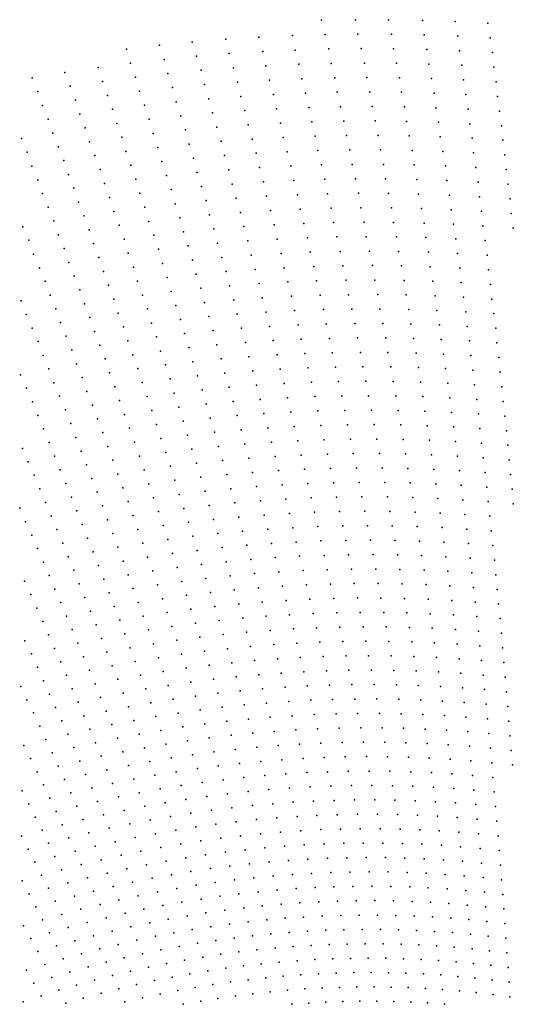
# Model space of a CAD drawing. Header units: metres. Extents: x -51 to 51, y -51 to 51.
# Tile 35 of 46: x -13 to 0, y 25 to 51. Entities that reach past the tile are written whole.
import ezdxf

# ---------------------------------------------------------------- set-up
doc = ezdxf.new("R2010")
doc.units = ezdxf.units.M
for name, color, linetype in [('CLASS_11_ROAD_SURFACE', 7, 'CONTINUOUS'), ('CLASS_17', 7, 'CONTINUOUS'), ('CLASS_5_HIGH_VEGETATION', 7, 'CONTINUOUS'), ('CLASS_6_BUILDING', 7, 'CONTINUOUS'), ('CLASS_9_WATER', 7, 'CONTINUOUS')]:
    doc.layers.add(name, color=color, linetype=linetype)

msp = doc.modelspace()

# ---------------------------------------------------------------- linework, layer by layer
at = {"layer": 'CLASS_11_ROAD_SURFACE'}
for p in [(-1.450676, 44.72348, 437.470001), (-0.684422, 44.678761, 436.839996), (-5.145885, 44.387714, 436.849976), (-4.401299, 44.404411, 436.220001), (-3.635895, 44.410412, 435.589996), (-2.893257, 44.40184, 434.959991), (-2.151909, 44.380863, 434.329987), (-5.91279, 44.355637, 437.47998), (-1.390404, 44.348213, 433.699982), (-0.652279, 44.3022, 433.069977), (-7.316041, 43.891441, 434.970001), (-6.554833, 43.947865, 434.339996), (-5.815319, 43.98827, 433.709991), (-5.076273, 44.016254, 433.079987), (-4.316406, 44.033951, 432.449982), (-3.578924, 44.036812, 431.819977), (-2.821042, 44.028721, 431.190002), (-2.085973, 44.006592, 430.559998), (-1.352419, 43.97221, 429.929993), (-0.599137, 43.925915, 429.299988), (-9.556031, 43.652271, 436.859985), (-8.816823, 43.743294, 436.22998), (-8.055835, 43.82576, 435.599976), (-5.71865, 43.620747, 429.940002), (-4.985794, 43.647163, 429.309998), (-4.253642, 43.661289, 428.679993), (-3.501077, 43.664867, 428.049988), (-2.770953, 43.654144, 427.419983), (-2.020849, 43.632225, 426.789978), (-10.294644, 43.548748, 437.48999), (-8.695335, 43.383175, 432.459991), (-7.961813, 43.459721, 431.829987), (-7.206899, 43.527409, 431.199982), (-6.473282, 43.57885, 430.569977), (-1.293594, 43.596813, 426.160004), (-0.568075, 43.549297, 425.529999), (-10.182213, 43.187927, 433.720001), (-9.428509, 43.294235, 433.089996), (-7.11963, 43.159718, 427.429993), (-6.371073, 43.212868, 426.799988), (-5.643903, 43.250309, 426.169983), (-4.89612, 43.277927, 425.539978), (-4.170184, 43.290607, 424.910004), (-3.44518, 43.29113, 424.279999), (-2.700179, 43.280853, 423.649994), (-1.977661, 43.256817, 423.019989), (-1.235585, 43.221344, 422.389984), (-0.516382, 43.172913, 421.759979), (-11.665779, 42.941608, 434.97998), (-10.914003, 43.073818, 434.349976), (-9.322736, 42.931427, 429.319977), (-8.574637, 43.022842, 428.690002), (-7.847188, 43.09742, 428.059998), (-5.548662, 42.882515, 422.399994), (-4.828204, 42.9062, 421.769989), (-4.087535, 42.9198, 421.139984), (-3.368773, 42.918995, 420.509979), (-2.651168, 42.906174, 419.880005), (-1.913983, 42.882313, 419.25), (-12.395322, 42.802322, 435.609985), (-10.795984, 42.714802, 430.579987), (-10.0493, 42.831902, 429.949982), (-8.47556, 42.658165, 424.919983), (-7.733356, 42.734921, 424.289978), (-7.011906, 42.795364, 423.660004), (-6.290586, 42.843651, 423.029999), (-1.199311, 42.845222, 418.619995), (-0.465505, 42.796474, 417.98999), (-12.244464, 42.453491, 431.839996), (-11.520804, 42.590302, 431.209991), (-10.657715, 42.36087, 426.809998), (-9.937909, 42.470791, 426.179993), (-9.196612, 42.573002, 425.549988), (-7.641008, 42.3685, 420.519989), (-6.90498, 42.430832, 419.889984), (-6.189801, 42.477383, 419.259979), (-5.474983, 42.511898, 418.630005), (-4.739962, 42.536728, 418), (-4.02647, 42.546906, 417.369995), (-3.293177, 42.546745, 416.73999), (-2.581836, 42.532715, 416.109985), (-1.871873, 42.506805, 415.47998), (-1.142748, 42.469631, 414.849976), (-0.436156, 42.419758, 414.220001), (-12.114935, 42.09848, 428.069977), (-11.376606, 42.238731, 427.440002), (-9.80639, 42.114357, 422.410004), (-9.091887, 42.209919, 421.779999), (-8.356269, 42.29747, 421.149994), (-6.089816, 42.110947, 415.48999), (-5.38117, 42.143845, 414.859985), (-4.673114, 42.164833, 414.22998), (-3.945257, 42.175877, 413.599976), (-3.238983, 42.172802, 412.970001), (-2.513317, 42.159153, 412.339996), (-1.80964, 42.132156, 411.709991), (-1.107555, 42.093433, 411.079987), (-11.253633, 41.881413, 423.669983), (-10.520223, 42.006683, 423.039978), (-8.967165, 41.851112, 418.009979), (-8.258245, 41.932545, 417.380005), (-7.52859, 42.005669, 416.75), (-6.819392, 42.062794, 416.119995), (-0.386728, 42.043224, 410.449982), (-12.696283, 41.598625, 424.929993), (-11.965446, 41.749168, 424.299988), (-10.403849, 41.647179, 419.269989), (-9.675655, 41.757687, 418.639984), (-7.437299, 41.639011, 412.97998), (-6.713884, 41.697952, 412.349976), (-6.011015, 41.741409, 411.720001), (-5.288161, 41.775631, 411.089996), (-4.586305, 41.79512, 410.459991), (-3.885264, 41.802837, 409.829987), (-3.164826, 41.800365, 409.199982), (-2.455812, 41.784897, 408.569977), (-1.758415, 41.756996, 407.940002), (-1.052439, 41.717731, 407.309998), (-0.348289, 41.666546, 406.679993), (-11.836944, 41.393814, 420.529999), (-11.110813, 41.529388, 419.899994), (-9.565918, 41.396118, 414.869995), (-8.84323, 41.492088, 414.23999), (-8.140361, 41.571491, 413.609985), (-6.619266, 41.331314, 408.579987), (-5.912454, 41.374691, 407.949982), (-5.206065, 41.406002, 407.319977), (-4.510416, 41.424171, 406.690002), (-3.805488, 41.431602, 406.059998), (-3.101594, 41.427059, 405.429993), (-2.398936, 41.410576, 404.799988), (-1.697718, 41.382195, 404.169983), (-1.008233, 41.341709, 403.539978), (-12.541542, 41.251656, 421.160004), (-10.988873, 41.171745, 416.130005), (-10.267746, 41.292568, 415.5), (-8.740167, 41.128574, 410.470001), (-8.023269, 41.210236, 409.839996), (-7.326293, 41.275852, 409.209991), (-0.310482, 41.289833, 402.910004), (-12.387569, 40.904404, 417.389984), (-11.68883, 41.044029, 416.759979), (-10.847434, 40.819271, 412.359985), (-10.152411, 40.932755, 411.72998), (-9.436577, 41.039043, 411.099976), (-7.916942, 40.846844, 406.069977), (-7.226072, 40.910732, 405.440002), (-6.525269, 40.96455, 404.809998), (-5.824707, 41.006386, 404.179993), (-5.124593, 41.036263, 403.549988), (-4.425129, 41.054207, 402.919983), (-3.736544, 41.05933, 402.289978), (-3.03899, 41.053673, 401.660004), (-2.342691, 41.036182, 401.029999), (-1.647846, 41.006905, 400.399994), (-0.954656, 40.965878, 399.769989), (-0.273308, 40.91309, 399.139984), (-11.541487, 40.693977, 412.98999), (-10.017695, 40.577721, 407.959991), (-9.317954, 40.67947, 407.329987), (-8.617634, 40.769173, 406.699982), (-6.431891, 40.597656, 401.039978), (-5.737582, 40.637962, 400.410004), (-5.043745, 40.666412, 399.779999), (-4.350583, 40.683041, 399.149994), (-3.658296, 40.687874, 398.519989), (-2.977016, 40.680218, 397.889984), (-2.287076, 40.661732, 397.259979), (-1.598606, 40.631565, 396.630005), (-0.911805, 40.58976, 396), (-12.254168, 40.550892, 413.619995), (-11.404765, 40.340866, 409.220001), (-10.716651, 40.463928, 408.589996), (-9.199942, 40.319721, 403.559998), (-8.505755, 40.407478, 402.929993), (-7.811231, 40.483303, 402.299988), (-7.116571, 40.547215, 401.669983), (-4.276662, 40.311783, 395.380005), (-3.590698, 40.315414, 394.75), (-0.226869, 40.536366, 395.369995), (-12.101559, 40.203144, 409.849976), (-10.57668, 40.110973, 404.819977), (-9.893581, 40.220028, 404.190002), (-7.706135, 40.11961, 398.529999), (-7.017674, 40.181789, 397.899994), (-6.329312, 40.232182, 397.269989), (-5.651079, 40.269421, 396.639984), (-4.963522, 40.296459, 396.009979), (-2.905831, 40.307396, 394.119995), (-2.232091, 40.287216, 393.48999), (-1.549998, 40.256176, 392.859985), (-0.869587, 40.213604, 392.22998), (-0.191052, 40.15955, 391.600006), (-11.95945, 39.852196, 406.079987), (-11.268644, 39.98756, 405.449982), (-9.760344, 39.864544, 400.419983), (-9.082539, 39.959805, 399.789978), (-8.39449, 40.04562, 399.160004), (-6.919397, 39.816235, 394.130005), (-6.237266, 39.865013, 393.5), (-5.555459, 39.902122, 392.869995), (-4.883924, 39.926403, 392.23999), (-4.203368, 39.94043, 391.609985), (-3.52373, 39.942875, 390.97998), (-2.845206, 39.933773, 390.350006), (-2.167992, 39.913162, 389.720001), (-1.50202, 39.880726, 389.089996), (-0.828, 39.837395, 388.459991), (-12.648889, 39.704887, 406.709991), (-11.133125, 39.634052, 401.679993), (-10.447192, 39.755219, 401.049988), (-8.956079, 39.60191, 396.019989), (-8.283839, 39.683609, 395.389984), (-7.601655, 39.755775, 394.759979), (-4.795293, 39.557407, 388.470001), (-4.1307, 39.568977, 387.839996), (-3.457388, 39.570248, 387.209991), (-2.78521, 39.560074, 386.579987), (-0.155868, 39.782696, 387.829987), (-12.501426, 39.356182, 402.940002), (-11.817938, 39.501038, 402.309998), (-10.318309, 39.399269, 397.279999), (-9.637531, 39.506458, 396.649994), (-8.164202, 39.323433, 391.619995), (-7.497793, 39.391792, 390.98999), (-6.82174, 39.450542, 390.359985), (-6.14584, 39.497719, 389.72998), (-5.470292, 39.533333, 389.100006), (-2.114359, 39.538509, 385.949982), (-1.445029, 39.505581, 385.319977), (-0.787045, 39.461155, 384.690002), (-0.121317, 39.405815, 384.059998), (-11.677023, 39.149666, 398.539978), (-10.998207, 39.280338, 397.910004), (-10.190031, 39.043137, 393.509979), (-9.515328, 39.148201, 392.880005), (-8.839986, 39.241631, 392.25), (-6.724699, 39.084713, 386.589996), (-6.055035, 39.130291, 385.959991), (-5.385748, 39.164421, 385.329987), (-4.717034, 39.187122, 384.699982), (-4.049089, 39.198425, 384.069977), (-3.391675, 39.19754, 383.440002), (-2.725844, 39.18631, 382.809998), (-2.061357, 39.163792, 382.179993), (-1.398406, 39.130024, 381.549988), (-0.73718, 39.085052, 380.919983), (-12.345033, 39.010273, 399.169983), (-11.527236, 38.800907, 394.769989), (-10.863891, 38.926434, 394.139984), (-9.393734, 38.789764, 389.109985), (-8.724504, 38.881184, 388.47998), (-8.054866, 38.961079, 387.850006), (-7.385017, 39.029461, 387.220001), (-5.301827, 38.795403, 381.559998), (-4.639401, 38.816734, 380.929993), (-3.977765, 38.826775, 380.299988), (-3.317111, 38.825562, 379.669983), (-2.667107, 38.812473, 379.039978), (-0.087398, 39.028904, 380.289978), (-12.198842, 38.661091, 395.399994), (-10.720759, 38.574951, 390.369995), (-10.062358, 38.686817, 389.73999), (-7.946144, 38.598564, 384.079987), (-7.282477, 38.665161, 383.449982), (-6.618826, 38.720367, 382.819977), (-5.964851, 38.762749, 382.190002), (-2.008986, 38.789013, 378.410004), (-1.352414, 38.754414, 377.779999), (-0.697582, 38.708714, 377.149994), (-0.044676, 38.651974, 376.519989), (-12.053248, 38.311695, 391.630005), (-11.387604, 38.449093, 391), (-9.925932, 38.332729, 385.970001), (-9.272747, 38.431152, 385.339996), (-8.609632, 38.520569, 384.709991), (-7.180552, 38.300716, 379.679993), (-6.523114, 38.354244, 379.049988), (-5.865915, 38.396511, 378.419983), (-5.218531, 38.42627, 377.789978), (-4.562393, 38.446239, 377.160004), (-3.907068, 38.455032, 376.529999), (-3.252745, 38.452671, 375.899994), (-2.599615, 38.439198, 375.269989), (-12.717491, 38.162766, 392.259979), (-11.248571, 38.097069, 387.22998), (-10.587733, 38.220619, 386.600006), (-9.143074, 38.074596, 381.569977), (-8.495374, 38.15979, 380.940002), (-7.838037, 38.235905, 380.309998), (-12.566567, 37.815662, 388.48999), (-11.908249, 37.962082, 387.859985), (-10.45531, 37.866089, 382.829987), (-9.799557, 37.976009, 382.199982), (-8.372499, 37.800896, 377.169983), (-7.730545, 37.873085, 376.539978), (-7.079245, 37.936131, 375.910004), (-6.428021, 37.987991, 375.279999), (-11.763845, 37.612247, 384.089996), (-11.110137, 37.744835, 383.459991), (-9.673788, 37.619099, 378.429993), (-9.023393, 37.715607, 377.799988), (-12.407086, 37.471363, 384.720001), (-10.972304, 37.392399, 379.690002), (-10.323489, 37.511368, 379.059998), (-12.25743, 37.123772, 380.949982), (-11.610939, 37.265041, 380.319977), (-10.826026, 37.042404, 375.919983), (-10.192272, 37.156448, 375.289978), (-12.108368, 36.775959, 377.179993), (-11.467813, 36.914745, 376.549988)]:
    msp.add_point(p, dxfattribs=at)
at = {"layer": 'CLASS_17'}
for p in [(-4.945148, 50.727535, 499.679993), (-4.071598, 50.741909, 499.049988), (-3.223781, 50.739693, 498.419983), (-2.352396, 50.724483, 497.789978), (-1.507228, 50.6936, 497.160004), (-0.663736, 50.648655, 496.529999), (-7.409694, 50.236492, 497.799988), (-6.565653, 50.290222, 497.169983), (-5.697301, 50.332581, 496.539978), (-4.854012, 50.357605, 495.910004), (-4.011466, 50.368515, 495.279999), (-3.145307, 50.36689, 494.649994), (-2.304964, 50.34927, 494.019989), (-1.441506, 50.318359, 493.389984), (-0.604328, 50.272369, 492.759979), (-9.965417, 49.985294, 499.690002), (-9.122066, 50.082024, 499.059998), (-8.278254, 50.164543, 498.429993), (-5.625163, 49.961334, 492.769989), (-4.763682, 49.98753, 492.139984), (-3.927368, 49.996986, 491.509979), (-3.092056, 49.99247, 490.879974), (-2.233577, 49.975113, 490.25), (-9.000644, 49.720909, 495.289978), (-8.162917, 49.801449, 494.660004), (-7.325003, 49.867897, 494.029999), (-6.462762, 49.923431, 493.399994), (-1.400985, 49.942356, 489.619995), (-0.545736, 49.896019, 488.98999), (-10.698758, 49.51228, 496.549988), (-9.862174, 49.621449, 495.919983), (-8.048377, 49.43816, 490.889984), (-7.216583, 49.502743, 490.259979), (-6.384869, 49.553356, 489.629974), (-5.529253, 49.592716, 489), (-4.698388, 49.615036, 488.369995), (-3.844079, 49.62534, 487.73999), (-3.015023, 49.619488, 487.109985), (-2.187224, 49.5998, 486.47998), (-1.33671, 49.566982, 485.849976), (-0.51214, 49.519356, 485.220001), (-12.393009, 49.245541, 497.809998), (-11.558548, 49.383354, 497.179993), (-9.735315, 49.26226, 492.149994), (-8.904114, 49.35524, 491.519989), (-6.283403, 49.186283, 485.859985), (-5.458184, 49.221294, 485.22998), (-4.609494, 49.24474, 484.599976), (-3.78565, 49.251728, 483.970001), (-2.938802, 49.246391, 483.339996), (-2.117282, 49.225491, 482.709991), (-1.29727, 49.190903, 482.079987), (-11.419517, 49.028679, 493.410004), (-10.589881, 49.150097, 492.779999), (-8.784102, 48.993778, 487.75), (-7.958595, 49.070805, 487.119995), (-7.108964, 49.137421, 486.48999), (-0.454996, 49.142895, 481.449982), (-12.248036, 48.893242, 494.039978), (-10.457615, 48.792912, 489.009979), (-9.633122, 48.898151, 488.379974), (-7.845471, 48.707199, 483.349976), (-7.025959, 48.768497, 482.720001), (-6.182741, 48.81905, 482.089996), (-5.363706, 48.852436, 481.459991), (-4.545272, 48.872097, 480.829987), (-3.7038, 48.879875, 480.199982), (-2.887257, 48.871788, 479.569977), (-2.048154, 48.851086, 478.940002), (-1.234442, 48.815395, 478.309998), (-0.422481, 48.766171, 477.679993), (-12.127542, 48.534767, 490.269989), (-11.281265, 48.673752, 489.639984), (-10.326136, 48.435501, 485.23999), (-9.507668, 48.538593, 484.609985), (-8.68863, 48.627876, 483.97998), (-6.106538, 48.448677, 478.319977), (-5.270034, 48.483421, 477.690002), (-4.457813, 48.501572, 477.059998), (-3.646446, 48.506134, 476.429993), (-2.812479, 48.49852, 475.799988), (-2.00351, 48.475616, 475.169983), (-1.172429, 48.439816, 474.539978), (-11.983952, 48.182026, 486.5), (-11.16739, 48.313145, 485.869995), (-9.383005, 48.178818, 480.839996), (-8.57003, 48.266068, 480.209991), (-7.75675, 48.339622, 479.579987), (-6.919761, 48.40287, 478.949982), (-0.366787, 48.389614, 473.910004), (-11.030533, 47.957809, 482.099976), (-10.218918, 48.07288, 481.470001), (-7.645043, 47.975693, 475.809998), (-6.837819, 48.033745, 475.179993), (-6.007303, 48.081177, 474.549988), (-5.20066, 48.111736, 473.919983), (-4.371162, 48.13092, 473.289978), (-3.566034, 48.13409, 472.660004), (-2.76201, 48.12381, 472.029999), (-1.935827, 48.101067, 471.399994), (-1.1347, 48.063614, 470.769989), (-0.311909, 48.012989, 470.139984), (-12.673797, 47.680351, 483.359985), (-11.864494, 47.823242, 482.72998), (-10.088838, 47.715073, 477.699982), (-9.28248, 47.814301, 477.069977), (-8.452224, 47.904057, 476.440002), (-6.733045, 47.667831, 471.410004), (-5.932168, 47.710625, 470.779999), (-5.10842, 47.742481, 470.149994), (-4.30864, 47.758041, 469.519989), (-3.486434, 47.761925, 468.889984), (-2.688674, 47.750366, 468.259979), (-1.892262, 47.725502, 467.629974), (-1.074134, 47.687904, 467), (-11.722291, 47.470062, 478.959991), (-10.917701, 47.596912, 478.329987), (-9.159222, 47.454166, 473.299988), (-8.358425, 47.537777, 472.669983), (-7.534134, 47.61158, 472.039978), (-0.281107, 47.636173, 466.369995), (-12.525678, 47.329605, 479.589996), (-10.782235, 47.241161, 474.559998), (-9.982668, 47.35218, 473.929993), (-8.242032, 47.17543, 468.899994), (-7.447093, 47.243656, 468.269989), (-6.629071, 47.30175, 467.639984), (-5.834361, 47.342857, 467.009979), (-5.040116, 47.370628, 466.379974), (-4.223425, 47.387165, 465.75), (-3.430784, 47.387974, 465.119995), (-2.61615, 47.376823, 464.48999), (-1.826024, 47.350807, 463.859985), (-1.037485, 47.31163, 463.22998), (-0.227678, 47.259453, 462.599976), (-12.40127, 46.972538, 475.819977), (-11.580866, 47.116634, 475.190002), (-9.853989, 46.993992, 470.160004), (-9.059751, 47.089397, 469.529999), (-6.548815, 46.932301, 463.869995), (-5.737356, 46.974926, 463.23999), (-4.949308, 47.001137, 462.609985), (-4.161976, 47.014141, 461.97998), (-3.352623, 47.015617, 461.349976), (-2.567389, 47.001934, 460.720001), (-1.7606, 46.976021, 460.089996), (-0.978368, 46.935806, 459.459991), (-11.463055, 46.757359, 471.419983), (-10.647554, 46.885178, 470.789978), (-8.9379, 46.728901, 465.759979), (-8.149289, 46.808914, 465.129974), (-7.337603, 46.87923, 464.5), (-0.197958, 46.882584, 458.829987), (-12.254529, 46.621334, 472.049988), (-11.323017, 46.4035, 467.649994), (-10.536376, 46.523823, 467.019989), (-9.726097, 46.635586, 466.389984), (-8.034309, 46.446232, 461.359985), (-7.251623, 46.511089, 460.72998), (-6.446266, 46.565929, 460.099976), (-5.663913, 46.604088, 459.470001), (-4.859307, 46.6315, 458.839996), (-4.078197, 46.643055, 458.209991), (-3.298048, 46.641544, 457.579987), (-2.496308, 46.628231, 456.949982), (-1.718745, 46.600319, 456.319977), (-0.920065, 46.559914, 455.690002), (-0.145979, 46.505772, 455.059998), (-12.131156, 46.263947, 468.279999), (-10.40309, 46.167427, 463.25), (-9.621589, 46.272259, 462.619995), (-8.81684, 46.368191, 461.98999), (-7.143552, 46.146358, 456.959991), (-6.367075, 46.196293, 456.329987), (-5.568338, 46.235905, 455.699982), (-4.792701, 46.259392, 455.069977), (-3.995229, 46.271843, 454.440002), (-3.221327, 46.268997, 453.809998), (-2.448625, 46.253231, 453.179993), (-1.654767, 46.225391, 452.549988), (-0.885129, 46.183521, 451.919983), (-11.985796, 45.912289, 464.509979), (-11.206243, 46.043922, 463.880005), (-9.495099, 45.913467, 458.849976), (-8.719037, 46.003025, 458.220001), (-7.920125, 46.083359, 457.589996), (-4.704132, 45.889523, 451.299988), (-3.93548, 45.89859, 450.669983), (-3.145417, 45.896347, 450.039978), (-0.094816, 46.128906, 451.289978), (-11.067595, 45.689632, 460.109985), (-10.292955, 45.805782, 459.47998), (-8.599388, 45.641964, 454.449982), (-7.82906, 45.716476, 453.819977), (-7.03628, 45.781445, 453.190002), (-6.265949, 45.829636, 452.559998), (-5.495963, 45.864883, 451.929993), (-2.378987, 45.879364, 449.410004), (-1.613991, 45.849606, 448.779999), (-0.828274, 45.807514, 448.149994), (-0.06681, 45.751953, 447.519989), (-12.635759, 45.411831, 461.369995), (-11.841212, 45.560368, 460.73999), (-10.161065, 45.448994, 455.709991), (-9.391641, 45.549881, 455.079987), (-6.951982, 45.412964, 449.419983), (-6.165626, 45.462818, 448.789978), (-5.401818, 45.496445, 448.160004), (-4.638597, 45.517258, 447.529999), (-3.853948, 45.527172, 446.899994), (-3.092547, 45.522079, 446.269989), (-2.310162, 45.505402, 445.639984), (-1.551458, 45.474545, 445.009979), (-0.794419, 45.431061, 444.380005), (-11.719478, 45.202477, 456.970001), (-10.929727, 45.335098, 456.339996), (-9.266552, 45.190708, 451.309998), (-8.502639, 45.27655, 450.679993), (-7.716289, 45.353271, 450.049988), (-5.308477, 45.12785, 444.389984), (-4.551463, 45.147156, 443.759979), (-3.795274, 45.153786, 443.130005), (-3.018079, 45.149242, 442.5), (-2.264187, 45.130238, 441.869995), (-0.017098, 45.375, 443.75), (-12.485885, 45.062183, 457.599976), (-10.814601, 44.975048, 452.569977), (-10.029959, 45.091969, 451.940002), (-8.384398, 44.915138, 446.910004), (-7.626282, 44.98616, 446.279999), (-6.84613, 45.047752, 445.649994), (-6.088124, 45.092869, 445.019989), (-1.489741, 45.0994, 441.23999), (-0.739012, 45.054943, 440.609985), (-12.358611, 44.706238, 453.829987), (-11.576276, 44.850113, 453.199982), (-9.921481, 44.729877, 448.169983), (-9.142255, 44.831326, 447.539978), (-7.514928, 44.622631, 442.509979), (-6.762895, 44.679066, 441.880005), (-5.989226, 44.725777, 441.25), (-5.237796, 44.756557, 440.619995), (-4.465135, 44.77692, 439.98999), (-3.71518, 44.782158, 439.359985), (-2.966285, 44.774853, 438.72998), (-2.196806, 44.756119, 438.099976), (-11.455576, 44.491901, 449.429993), (-10.678123, 44.620087, 448.799988), (-9.791773, 44.372456, 444.399994), (-9.040461, 44.467319, 443.769989), (-8.26695, 44.553524, 443.139984), (-12.210109, 44.356117, 450.059998), (-11.313757, 44.139091, 445.660004), (-10.564038, 44.259735, 445.029999), (-8.171872, 44.187717, 439.369995), (-7.404369, 44.258911, 438.73999), (-6.658464, 44.313549, 438.109985), (-12.06238, 44.005733, 446.289978), (-10.428951, 43.904366, 441.259979), (-9.684341, 44.010086, 440.630005), (-8.917567, 44.107567, 440), (-11.936741, 43.649261, 442.519989), (-11.172716, 43.78603, 441.889984), (-12.678108, 43.505344, 443.149994), (-11.053659, 43.427319, 438.119995), (-12.546951, 43.150879, 439.380005), (-11.790388, 43.298416, 438.75)]:
    msp.add_point(p, dxfattribs=at)
at = {"layer": 'CLASS_5_HIGH_VEGETATION'}
for p in [(-0.120369, 25.959723, 249.599991), (-2.714041, 25.818743, 249.610001), (-2.272752, 25.798082, 248.979996), (-1.832934, 25.769897, 248.349991), (-1.394713, 25.734234, 247.720001), (-0.964489, 25.690905, 247.089996), (-0.529832, 25.640528, 246.459991), (-5.274536, 25.420559, 249.619995), (-4.839581, 25.442814, 248.98999), (-4.399129, 25.458723, 248.360001), (-3.959522, 25.467033, 247.729996), (-3.520888, 25.467773, 247.099991), (-3.083358, 25.460981, 246.470001), (-2.653272, 25.446047, 245.839996), (-2.218329, 25.42441, 245.209991), (-1.784872, 25.395355, 244.580002), (-0.097149, 25.582817, 245.830002)]:
    msp.add_point(p, dxfattribs=at)
at = {"layer": 'CLASS_6_BUILDING'}
for p in [(-2.777678, 32.124138, 312.440002), (-2.231215, 32.103558, 311.809998), (-1.686237, 32.073708, 311.179993), (-1.142901, 32.034618, 310.549988), (-0.601363, 31.986349, 309.919983), (-5.420598, 31.722204, 311.820007), (-4.883092, 31.745642, 311.190002), (-4.338553, 31.761047, 310.559998), (-3.794886, 31.767138, 309.929993), (-3.252249, 31.763941, 309.299988), (-2.710801, 31.751493, 308.669983), (-2.178446, 31.729305, 308.039978), (-1.639839, 31.698612, 307.410004), (-0.069574, 31.928925, 309.289978), (-5.966408, 31.688202, 312.449982), (-1.102887, 31.658796, 306.779999), (-0.567746, 31.609905, 306.149994), (-0.034567, 31.551983, 305.519989), (-6.950616, 31.229874, 309.940002), (-6.41036, 31.280922, 309.309998), (-5.870361, 31.322649, 308.679993), (-5.330782, 31.355078, 308.049988), (-4.791782, 31.378231, 307.419983), (-4.261183, 31.391104, 306.789978), (-3.723818, 31.395933, 306.160004), (-3.187503, 31.391586, 305.529999), (-2.652396, 31.378098, 304.899994), (-2.118651, 31.355505, 304.269989), (-1.594072, 31.323467, 303.639984), (-1.063506, 31.282928, 303.009979), (-0.534761, 31.233423, 302.380005), (-9.103445, 30.934317, 312.459991), (-8.563749, 31.022696, 311.829987), (-8.023667, 31.101692, 311.199982), (-7.48336, 31.171309, 310.570007), (-5.774934, 30.956959, 304.910004), (-5.241587, 30.98782, 304.279999), (-4.708845, 31.009516, 303.649994), (-4.176864, 31.022076, 303.019989), (-3.653375, 31.024637, 302.389984), (-3.123384, 31.019148, 301.759979), (-2.594619, 31.004625, 301.130005), (-2.067233, 30.98111, 300.5), (-1.54138, 30.948641, 299.869995), (-7.90369, 30.74329, 307.429993), (-7.369496, 30.810925, 306.799988), (-6.835272, 30.869303, 306.169983), (-6.308727, 30.916903, 305.539978), (-1.024756, 30.907019, 299.23999), (-0.502408, 30.856913, 298.609985), (-9.497048, 30.487026, 309.320007), (-8.97135, 30.580193, 308.690002), (-8.437696, 30.666382, 308.059998), (-7.256242, 30.450367, 303.029999), (-6.728166, 30.506876, 302.399994), (-6.200251, 30.554253, 301.769989), (-5.680124, 30.591131, 301.139984), (-5.153012, 30.620436, 300.509979), (-4.626529, 30.640682, 299.880005), (-4.100832, 30.651897, 299.25), (-3.576075, 30.654116, 298.619995), (-3.059893, 30.646624, 297.98999), (-2.537471, 30.631079, 297.359985), (-2.016445, 30.606649, 296.72998), (-1.496966, 30.573374, 296.100006), (-0.979183, 30.531301, 295.470001), (-0.470688, 30.480368, 294.839996), (-10.561197, 30.268406, 310.579987), (-10.02954, 30.38237, 309.949982), (-8.832475, 30.228025, 304.919983), (-8.312245, 30.309877, 304.289978), (-7.784321, 30.384706, 303.660004), (-6.099939, 30.189913, 298), (-5.578553, 30.226528, 297.369995), (-5.065057, 30.252926, 296.73999), (-4.544837, 30.271734, 296.109985), (-4.025425, 30.281618, 295.47998), (-3.506974, 30.282608, 294.850006), (-2.989638, 30.274746, 294.220001), (-2.480952, 30.25746, 293.589996), (-1.966287, 30.232126, 292.959991), (-1.453184, 30.198057, 292.329987), (-11.621361, 30.012564, 311.839996), (-11.09186, 30.14514, 311.209991), (-10.411889, 29.921204, 306.809998), (-9.886158, 30.032681, 306.179993), (-9.359632, 30.134953, 305.549988), (-8.180087, 29.955183, 300.519989), (-7.66556, 30.025948, 299.889984), (-7.143598, 30.089642, 299.259979), (-6.621672, 30.144291, 298.630005), (-0.941789, 30.1553, 291.699982), (-0.43225, 30.103899, 291.070007), (-12.142245, 29.873652, 312.470001), (-11.453085, 29.673426, 308.070007), (-10.936667, 29.800518, 307.440002), (-9.743369, 29.682772, 302.410004), (-9.222816, 29.782669, 301.779999), (-8.701668, 29.873472, 301.149994), (-7.540163, 29.66885, 296.119995), (-7.031565, 29.72875, 295.48999), (-6.515793, 29.781551, 294.859985), (-6.000243, 29.825428, 294.22998), (-5.48507, 29.860403, 293.600006), (-4.970427, 29.886503, 292.970001), (-4.463767, 29.90267, 292.339996), (-3.950642, 29.91123, 291.709991), (-3.438501, 29.911009, 291.079987), (-2.927492, 29.902039, 290.449982), (-2.417766, 29.884359, 289.820007), (-1.916759, 29.857538, 289.190002), (-1.410032, 29.822685, 288.559998), (-0.905026, 29.779251, 287.929993), (-0.401887, 29.727285, 287.299988), (-11.975505, 29.534458, 308.699982), (-10.774869, 29.458292, 303.669983), (-10.263171, 29.573769, 303.039978), (-9.086596, 29.430178, 298.009979), (-8.571463, 29.518719, 297.380005), (-8.055933, 29.59827, 296.75), (-6.410527, 29.418653, 291.089996), (-5.901163, 29.460794, 290.459991), (-5.392205, 29.494144, 289.829987), (-4.883803, 29.518723, 289.199982), (-4.376109, 29.534561, 288.570007), (-3.876484, 29.540739, 287.940002), (-3.370653, 29.539314, 287.309998), (-2.865975, 29.529247, 286.679993), (-2.362596, 29.510578, 286.049988), (-1.860664, 29.483349, 285.419983), (-1.367512, 29.447266, 284.790009), (-12.496487, 29.386293, 309.329987), (-11.809342, 29.195009, 304.929993), (-11.292721, 29.331203, 304.299988), (-10.107907, 29.228575, 299.269989), (-9.601175, 29.332645, 298.639984), (-8.441859, 29.163769, 293.609985), (-7.932385, 29.241175, 292.97998), (-7.422704, 29.309704, 292.350006), (-6.912973, 29.369379, 291.720001), (-4.296375, 29.165247, 284.799988), (-3.795829, 29.171076, 284.169983), (-3.303432, 29.16753, 283.540009), (-2.805085, 29.156378, 282.910004), (-0.868895, 29.403166, 284.160004), (-0.372156, 29.350641, 283.529999), (-12.324576, 29.049717, 305.559998), (-11.132938, 28.988731, 300.529999), (-10.620935, 29.113157, 299.899994), (-9.452499, 28.984608, 294.869995), (-8.950974, 29.077482, 294.23999), (-7.305854, 28.950384, 288.579987), (-6.80225, 29.008129, 287.949982), (-6.29878, 29.057138, 287.320007), (-5.8027, 29.096018, 286.690002), (-5.299958, 29.127748, 286.059998), (-4.797801, 29.150816, 285.429993), (-2.308055, 29.136726, 282.279999), (-1.812488, 29.108627, 281.649994), (-1.318525, 29.072117, 281.019989), (-0.833396, 29.027039, 280.389984), (-0.343057, 28.97397, 279.759979), (-12.153238, 28.71287, 301.789978), (-11.64376, 28.855301, 301.160004), (-10.467587, 28.767786, 296.130005), (-9.960455, 28.88065, 295.5), (-8.808938, 28.726727, 290.470001), (-8.312858, 28.808622, 289.839996), (-7.809442, 28.883888, 289.209991), (-6.194831, 28.693905, 283.549988), (-5.697838, 28.732491, 282.919983), (-5.208331, 28.761223, 282.290009), (-4.712419, 28.782787, 281.660004), (-4.217264, 28.79582, 281.029999), (-3.723011, 28.800362, 280.399994), (-3.229807, 28.79644, 279.769989), (-2.744824, 28.783422, 279.139984), (-2.254144, 28.762808, 278.509979), (-1.764942, 28.733849, 277.880005), (-1.277359, 28.696585, 277.25), (-0.791535, 28.651068, 276.619995), (-12.654245, 28.564535, 302.419983), (-11.478754, 28.515337, 297.389984), (-10.973739, 28.646013, 296.759979), (-10.314827, 28.422176, 292.359985), (-9.813595, 28.532497, 291.72998), (-9.311581, 28.634012, 291.100006), (-8.177512, 28.455278, 286.070007), (-7.687102, 28.526417, 285.440002), (-7.189613, 28.590889, 284.809998), (-6.692139, 28.646711, 284.179993), (-5.11039, 28.395807, 278.519989), (-4.627659, 28.414633, 277.889984), (-4.138775, 28.426285, 277.259979), (-3.650819, 28.429548, 276.630005), (-3.16393, 28.424454, 276), (-2.678254, 28.411043, 275.369995), (-0.314591, 28.597271, 275.98999), (-12.477857, 28.23033, 298.649994), (-11.975549, 28.378681, 298.019989), (-11.307448, 28.177877, 293.619995), (-10.815123, 28.303049, 292.98999), (-9.667325, 28.184118, 287.959991), (-9.171256, 28.283201, 287.329987), (-8.674602, 28.373585, 286.699982), (-7.558493, 28.170609, 281.669983), (-7.07398, 28.23122, 281.040009), (-6.582639, 28.285131, 280.410004), (-6.091495, 28.330517, 279.779999), (-5.600697, 28.367401, 279.149994), (-2.200862, 28.388817, 274.73999), (-1.718027, 28.359009, 274.109985), (-1.236824, 28.321007, 273.47998), (-0.757392, 28.274858, 272.850006), (-0.279868, 28.220613, 272.220001), (-12.302036, 27.895844, 294.880005), (-11.805442, 28.04126, 294.25), (-10.650264, 27.962439, 289.220001), (-10.162654, 28.076332, 288.589996), (-9.031528, 27.932173, 283.559998), (-8.540863, 28.020235, 282.929993), (-8.049802, 28.09971, 282.299988), (-6.473751, 27.923388, 276.639984), (-5.988775, 27.966978, 276.009979), (-5.504173, 28.002172, 275.380005), (-5.020091, 28.02899, 274.75), (-4.536672, 28.047468, 274.119995), (-4.060911, 28.056637, 273.48999), (-3.579251, 28.058632, 272.859985), (-3.09868, 28.05238, 272.22998), (-2.61934, 28.037916, 271.600006), (-2.14137, 28.015284, 270.970001), (-1.671742, 27.98411, 270.339996), (-1.196921, 27.945379, 269.709991), (-0.723881, 27.898611, 269.079987), (-11.635912, 27.703573, 290.47998), (-11.143685, 27.837358, 289.850006), (-10.004298, 27.732697, 284.820007), (-9.521647, 27.835514, 284.190002), (-8.407724, 27.666683, 279.160004), (-7.922693, 27.743946, 278.529999), (-7.437454, 27.812738, 277.899994), (-6.952151, 27.873074, 277.269989), (-5.408266, 27.636799, 271.609985), (-4.93041, 27.662045, 270.97998), (-4.453245, 27.679052, 270.350006), (-3.97691, 27.687851, 269.720001), (-3.508308, 27.687616, 269.089996), (-3.034056, 27.680214, 268.459991), (-2.561054, 27.664709, 267.829987), (-2.089438, 27.641142, 267.199982), (-0.25276, 27.843855, 268.449982), (-12.616158, 27.409904, 291.73999), (-12.126786, 27.561087, 291.109985), (-10.980501, 27.496588, 286.079987), (-10.492899, 27.618946, 285.449982), (-9.853386, 27.386345, 281.049988), (-9.369851, 27.488976, 280.419983), (-8.892396, 27.580933, 279.790009), (-7.796189, 27.387993, 274.759979), (-7.317021, 27.454689, 274.130005), (-6.837824, 27.513027, 273.5), (-6.358746, 27.563032, 272.869995), (-5.886668, 27.603287, 272.23999), (-1.619348, 27.609552, 266.570007), (-1.157649, 27.569708, 265.940002), (-0.691002, 27.522329, 265.309998), (-0.226284, 27.46707, 264.679993), (-11.952107, 27.226051, 287.339996), (-11.466955, 27.365622, 286.709991), (-10.817898, 27.15556, 282.309998), (-10.336118, 27.275208, 281.679993), (-9.225443, 27.139887, 276.649994), (-8.747212, 27.231613, 276.019989), (-8.275184, 27.312925, 275.389984), (-6.724107, 27.152811, 269.72998), (-6.25117, 27.200939, 269.100006), (-5.778526, 27.240854, 268.470001), (-5.312976, 27.271284, 267.839996), (-4.84135, 27.294966, 267.209991), (-4.370439, 27.310516, 266.579987), (-3.900383, 27.317963, 265.949982), (-3.431321, 27.317341, 265.320007), (-2.970059, 27.307962, 264.690002), (-2.503396, 27.291426, 264.059998), (-2.038136, 27.266933, 263.429993), (-1.574416, 27.234531, 262.799988), (-1.112369, 27.19426, 262.169983), (-0.658756, 27.146009, 261.540009), (-12.429195, 27.080923, 287.970001), (-11.771435, 26.893621, 283.570007), (-11.298575, 27.027405, 282.940002), (-10.179922, 26.931227, 277.910004), (-9.703062, 27.039761, 277.279999), (-8.609357, 26.879911, 272.25), (-8.136662, 26.960955, 271.619995), (-7.670288, 27.031843, 270.98999), (-7.197195, 27.096453, 270.359985), (-5.677739, 26.876835, 264.699982), (-5.211734, 26.906906, 264.070007), (-4.752909, 26.927761, 263.440002), (-4.288255, 26.941864, 262.809998), (-3.824479, 26.947968, 262.179993), (-3.36172, 26.94611, 261.549988), (-2.900114, 26.936331, 260.919983), (-2.446367, 26.918064, 260.290009), (-1.987464, 26.89266, 259.660004), (-0.20044, 27.09026, 260.910004), (-12.249492, 26.748579, 284.199982), (-11.124255, 26.691645, 279.169983), (-10.655874, 26.814281, 278.540009), (-9.553328, 26.692944, 273.509979), (-9.081628, 26.790579, 272.880005), (-7.538477, 26.677345, 267.220001), (-7.077973, 26.738037, 266.589996), (-6.610999, 26.792423, 265.959991), (-6.144207, 26.838682, 265.329987), (-1.530115, 26.859455, 259.029999), (-1.074452, 26.818487, 258.399994), (-0.620606, 26.769808, 257.769989), (-0.17523, 26.713427, 257.139984), (-12.070354, 26.415951, 280.429993), (-11.59798, 26.557999, 279.799988), (-10.487968, 26.475311, 274.769989), (-10.02431, 26.587002, 274.139984), (-8.938405, 26.441046, 269.109985), (-8.472099, 26.527998, 268.47998), (-8.00541, 26.606762, 267.850006), (-6.952919, 26.38114, 262.820007), (-6.498501, 26.431866, 262.190002), (-6.037856, 26.476267, 261.559998), (-5.577566, 26.512665, 260.929993), (-5.117769, 26.541088, 260.299988), (-4.658603, 26.561562, 259.669983), (-4.206693, 26.573088, 259.040009), (-3.7492, 26.577866, 258.410004), (-3.292745, 26.574785, 257.779999), (-2.837462, 26.563887, 257.149994), (-2.383485, 26.54521, 256.519989), (-1.937421, 26.51832, 255.889999), (-1.486444, 26.484322, 255.259995), (-1.037166, 26.442669, 254.62999), (-0.589716, 26.393415, 254), (-12.541227, 26.265507, 281.059998), (-11.425097, 26.222105, 276.029999), (-10.957109, 26.352863, 275.399994), (-10.327189, 26.133488, 271), (-9.862877, 26.244944, 270.369995), (-9.404181, 26.345894, 269.73999), (-8.33544, 26.175873, 264.709991), (-7.874757, 26.252365, 264.079987), (-7.41387, 26.320784, 263.449982), (-5.932118, 26.113691, 257.790009), (-5.478009, 26.148348, 257.160004), (-5.024421, 26.175135, 256.529999), (-4.571492, 26.194077, 255.899994), (-4.119355, 26.205204, 255.269989), (-3.674544, 26.207653, 254.639999), (-3.224395, 26.20336, 254.009995), (-2.775438, 26.191359, 253.37999), (-2.327805, 26.171684, 252.75), (-1.881625, 26.144379, 252.119995), (-0.144222, 26.336607, 253.369995), (-12.357021, 25.93568, 277.290009), (-11.891784, 26.083042, 276.660004), (-11.252787, 25.885942, 272.259979), (-10.790542, 26.013823, 271.630005), (-9.708521, 25.9002, 266.600006), (-9.249278, 26.000872, 265.970001), (-8.795775, 26.091291, 265.339996), (-7.744705, 25.897772, 260.309998), (-7.289866, 25.964031, 259.679993), (-6.835001, 26.022333, 259.049988), (-6.380247, 26.072697, 258.419983), (-1.443404, 26.109135, 251.48999), (-1.000512, 26.066807, 250.860001), (-0.559458, 26.016985, 250.229996), (-12.167126, 25.608534, 273.519989), (-11.71378, 25.749853, 272.889984), (-10.624549, 25.674517, 267.859985), (-10.166992, 25.791416, 267.22998), (-9.101396, 25.653324, 262.199982), (-8.647456, 25.743431, 261.570007), (-8.199376, 25.82354, 260.940002), (-7.166468, 25.607092, 255.909988), (-6.71769, 25.663349, 255.279999), (-6.269057, 25.711773, 254.649994), (-5.820706, 25.752378, 254.019989), (-5.379067, 25.783882, 253.389999), (-4.931692, 25.809042, 252.759995), (-4.485001, 25.826462, 252.12999), (-4.039128, 25.836178, 251.5), (-3.594205, 25.838215, 250.869995), (-3.156672, 25.831842, 250.23999), (-12.625217, 25.456161, 274.149994), (-11.53014, 25.419199, 269.119995), (-11.081048, 25.549505, 268.48999), (-10.007377, 25.449089, 263.459991), (-9.554749, 25.555212, 262.829987), (-8.5061, 25.393202, 257.799988), (-8.057691, 25.472961, 257.169983), (-7.615254, 25.542976, 256.540009), (-5.716283, 25.389463, 250.25)]:
    msp.add_point(p, dxfattribs=at)
at = {"layer": 'CLASS_9_WATER'}
for p in [(-1.957244, 38.414169, 374.639984), (-1.307054, 38.37875, 374.009979), (-0.658616, 38.332344, 373.380005), (-5.777064, 38.028698, 374.649994), (-5.126565, 38.05827, 374.019989), (-4.48601, 38.075645, 373.389984), (-3.836997, 38.083195, 372.759979), (-3.189008, 38.079704, 372.130005), (-2.542229, 38.065201, 371.5), (-1.896847, 38.039738, 370.869995), (-0.012115, 38.274998, 372.75), (-1.262326, 38.003044, 370.23999), (-0.620282, 37.955933, 369.609985), (-6.978554, 37.571392, 372.139984), (-6.333548, 37.621605, 371.509979), (-5.688835, 37.660763, 370.880005), (-5.044605, 37.688892, 370.25), (-4.401047, 37.706024, 369.619995), (-3.767554, 37.711269, 368.98999), (-3.125899, 37.706654, 368.359985), (-2.485472, 37.691143, 367.72998), (-1.846459, 37.664772, 367.100006), (-1.209042, 37.627583, 366.470001), (-0.582581, 37.579487, 365.839996), (-8.904321, 37.356438, 374.029999), (-8.259551, 37.439758, 373.399994), (-7.614508, 37.511971, 372.769989), (-5.601227, 37.292706, 367.109985), (-4.963269, 37.319405, 366.47998), (-4.326005, 37.335213, 365.850006), (-3.689621, 37.34016, 365.220001), (-3.063418, 37.333527, 364.589996), (-2.429345, 37.317009, 363.959991), (-1.796701, 37.289742, 363.329987), (-9.548625, 37.262009, 374.660004), (-8.147217, 37.078461, 369.630005), (-7.508333, 37.148823, 369), (-6.869398, 37.208199, 368.369995), (-6.239694, 37.255085, 367.73999), (-1.165669, 37.251766, 362.699982), (-0.536429, 37.203133, 362.069977), (-10.052671, 36.803791, 371.519989), (-9.424067, 36.904728, 370.889984), (-8.785857, 36.997101, 370.259979), (-7.402774, 36.785522, 365.22998), (-6.770031, 36.843163, 364.600006), (-6.137454, 36.889938, 363.970001), (-5.514242, 36.92453, 363.339996), (-4.882556, 36.949806, 362.709991), (-4.251588, 36.964298, 362.079987), (-3.621523, 36.968033, 361.449982), (-2.992543, 36.961052, 360.819977), (-2.373848, 36.94281, 360.190002), (-1.747575, 36.914658, 359.559998), (-1.122927, 36.875908, 358.929993), (-0.500084, 36.826607, 358.299988), (-11.325281, 36.564236, 372.779999), (-10.689476, 36.689526, 372.149994), (-9.291195, 36.549538, 367.119995), (-8.668004, 36.637592, 366.48999), (-8.035494, 36.717003, 365.859985), (-6.044929, 36.523132, 360.199982), (-5.418952, 36.557556, 359.569977), (-4.802467, 36.580101, 358.940002), (-4.177798, 36.593288, 358.309998), (-3.554052, 36.595829, 357.679993), (-2.93141, 36.587757, 357.049988), (-2.310053, 36.569111, 356.419983), (-1.699079, 36.53952, 355.789978), (-12.593129, 36.280579, 374.039978), (-11.959897, 36.427921, 373.410004), (-10.553528, 36.336449, 368.380005), (-9.922748, 36.448452, 367.75), (-8.541904, 36.279995, 362.720001), (-7.924385, 36.355385, 362.089996), (-7.297829, 36.42207, 361.459991), (-6.671282, 36.477978, 360.829987), (-1.080817, 36.500004, 355.160004), (-0.464371, 36.450047, 354.529999), (-11.812018, 36.079655, 369.639984), (-11.183349, 36.213516, 369.009979), (-9.793427, 36.092926, 363.97998), (-9.167939, 36.191868, 363.350006), (-7.1935, 36.058464, 357.690002), (-6.573152, 36.112659, 357.059998), (-5.953024, 36.156204, 356.429993), (-5.333301, 36.189121, 355.799988), (-4.714162, 36.211437, 355.169983), (-4.104634, 36.222179, 354.539978), (-3.487209, 36.223534, 353.910004), (-2.870907, 36.214386, 353.279999), (-2.255907, 36.194771, 352.649994), (-1.642385, 36.16473, 352.019989), (-1.039339, 36.12405, 351.389984), (-0.429292, 36.073444, 350.759979), (-12.430574, 35.937912, 370.269989), (-11.042011, 35.862579, 365.23999), (-10.41818, 35.983166, 364.609985), (-9.04529, 35.834011, 359.579987), (-8.425358, 35.920113, 358.949982), (-7.805099, 35.99551, 358.319977), (-6.475639, 35.747204, 353.289978), (-5.86174, 35.789146, 352.660004), (-5.248271, 35.820568, 352.029999), (-4.635413, 35.841496, 351.399994), (-4.023343, 35.851959, 350.769989), (-3.420992, 35.851151, 350.139984), (-2.811032, 35.840935, 349.509979), (-2.20239, 35.820358, 348.880005), (-1.595243, 35.789467, 348.25), (-0.989765, 35.748302, 347.619995), (-12.277469, 35.591942, 366.5), (-11.65601, 35.73402, 365.869995), (-10.892602, 35.514095, 361.470001), (-10.283433, 35.629681, 360.839996), (-9.664709, 35.737206, 360.209991), (-8.309422, 35.560062, 355.179993), (-7.695303, 35.633545, 354.549988), (-7.081072, 35.696445, 353.919983), (-0.394844, 35.696819, 346.98999), (-12.124953, 35.245743, 362.72998), (-11.509403, 35.385281, 362.100006), (-10.140673, 35.278473, 357.069977), (-9.536597, 35.381298, 356.440002), (-8.923248, 35.475983, 355.809998), (-7.586121, 35.27142, 350.779999), (-6.978064, 35.332523, 350.149994), (-6.370106, 35.383163, 349.519989), (-5.771076, 35.421955, 348.889984), (-5.163864, 35.451893, 348.259979), (-4.557286, 35.471443, 347.630005), (-3.95152, 35.480637, 347), (-3.346742, 35.479504, 346.369995), (-2.751786, 35.467411, 345.73999), (-2.149504, 35.445885, 345.109985), (-1.548732, 35.414154, 344.47998), (-0.949642, 35.372257, 343.850006), (-0.352406, 35.320244, 343.220001), (-11.363391, 35.036316, 358.329987), (-10.752544, 35.162704, 357.699982), (-9.400537, 35.027493, 352.669983), (-8.801814, 35.117771, 352.039978), (-8.194098, 35.199841, 351.410004), (-6.273919, 35.017406, 345.75), (-5.672474, 35.05603, 345.119995), (-5.08008, 35.083107, 344.48999), (-4.479785, 35.101292, 343.859985), (-3.880325, 35.109222, 343.22998), (-3.281872, 35.106937, 342.600006), (-2.684602, 35.094471, 341.970001), (-2.097249, 35.071354, 341.339996), (-1.502853, 35.038788, 340.709991), (-0.910152, 34.99617, 340.079987), (-12.581268, 34.751686, 359.589996), (-11.973025, 34.899303, 358.959991), (-10.613085, 34.811104, 353.929993), (-10.007213, 34.924557, 353.299988), (-8.672502, 34.761501, 348.269989), (-8.079383, 34.839451, 347.639984), (-7.477551, 34.909134, 347.009979), (-6.875669, 34.968449, 346.380005), (-3.809755, 34.737717, 339.459991), (-3.21763, 34.734287, 338.829987), (-0.319316, 34.943546, 339.449982), (-11.821691, 34.552643, 355.190002), (-11.217973, 34.68713, 354.559998), (-9.874354, 34.570442, 349.529999), (-9.27372, 34.671173, 348.899994), (-7.956861, 34.480839, 343.869995), (-7.369595, 34.546696, 343.23999), (-6.773893, 34.604229, 342.609985), (-6.17835, 34.651512, 341.97998), (-5.583142, 34.688572, 341.350006), (-4.988444, 34.715424, 340.720001), (-4.402909, 34.731033, 340.089996), (-2.626705, 34.720787, 338.199982), (-2.037152, 34.69725, 337.570007), (-1.457604, 34.663368, 336.940002), (-0.871293, 34.620037, 336.309998), (-0.286858, 34.566811, 335.679993), (-12.415656, 34.410671, 355.819977), (-11.073148, 34.33773, 350.789978), (-10.474224, 34.459293, 350.160004), (-9.147508, 34.314667, 345.130005), (-8.552369, 34.402901, 344.5), (-6.672733, 34.239864, 338.839996), (-6.0834, 34.285484, 338.209991), (-5.49443, 34.320984, 337.579987), (-4.905995, 34.346386, 336.949982), (-4.318268, 34.361721, 336.320007), (-3.739812, 34.366112, 335.690002), (-3.154016, 34.361549, 335.059998), (-2.569438, 34.347027, 334.429993), (-1.986249, 34.322575, 333.799988), (-1.404616, 34.288246, 333.169983), (-0.833066, 34.24387, 332.539978), (-12.259117, 34.066349, 352.049988), (-11.662594, 34.208599, 351.419983), (-10.920621, 33.99078, 347.019989), (-10.335959, 34.107277, 346.389984), (-9.742097, 34.216125, 345.759979), (-8.432846, 34.044125, 340.72998), (-7.843457, 34.12009, 340.100006), (-7.253907, 34.185871, 339.470001), (-4.824169, 33.977238, 333.179993), (-4.242732, 33.991238, 332.549988), (-3.662196, 33.995312, 331.919983), (-3.091029, 33.988739, 331.289978), (-2.5128, 33.973202, 330.660004), (-0.255033, 34.190052, 331.910004), (-12.103165, 33.72179, 348.279999), (-11.512524, 33.861443, 347.649994), (-10.190054, 33.757538, 342.619995), (-9.610442, 33.861614, 341.98999), (-9.021901, 33.957973, 341.359985), (-7.730664, 33.759174, 336.329987), (-7.147267, 33.82309, 335.699982), (-6.563918, 33.876953, 335.070007), (-5.989069, 33.919319, 334.440002), (-5.406339, 33.95327, 333.809998), (-1.935975, 33.947845, 330.029999), (-1.360721, 33.912716, 329.399994), (-0.787203, 33.867855, 328.769989), (-0.223841, 33.813263, 328.139984), (-12.692365, 33.571831, 348.910004), (-11.363044, 33.514053, 343.880005), (-10.77707, 33.640903, 343.25), (-9.47121, 33.509224, 338.220001), (-8.896899, 33.601093, 337.589996), (-8.313932, 33.685177, 336.959991), (-6.464079, 33.512276, 331.299988), (-5.887166, 33.554462, 330.669983), (-5.318869, 33.585442, 330.039978), (-4.742967, 33.607971, 329.410004), (-4.16782, 33.620651, 328.779999), (-3.593597, 33.623512, 328.149994), (-3.020464, 33.616581, 327.519989), (-2.456792, 33.599304, 326.889984), (-1.886333, 33.573051, 326.259979), (-1.317458, 33.537132, 325.630005), (-0.750333, 33.491596, 325), (-12.531156, 33.229721, 345.139984), (-11.947799, 33.376991, 344.509979), (-10.634115, 33.290817, 339.47998), (-10.053075, 33.405075, 338.850006), (-8.764386, 33.246166, 333.820007), (-8.195625, 33.32605, 333.190002), (-7.618481, 33.398087, 332.559998), (-7.041242, 33.460159, 331.929993), (-5.223911, 33.218761, 326.269989), (-4.662388, 33.238598, 325.639984), (-4.093534, 33.249966, 325.009979), (-3.525624, 33.251614, 324.380005), (-2.958825, 33.243587, 323.75), (-2.393301, 33.225914, 323.119995), (-0.185118, 33.436489, 324.369995), (-11.79302, 33.03196, 340.73999), (-11.214156, 33.166443, 340.109985), (-9.916694, 33.052402, 335.079987), (-9.340844, 33.154285, 334.449982), (-8.06988, 32.968719, 329.419983), (-7.506911, 33.036842, 328.789978), (-6.935831, 33.097073, 328.160004), (-6.364858, 33.147453, 327.529999), (-5.794161, 33.188007, 326.899994), (-1.83732, 33.198196, 322.48999), (-1.274827, 33.161507, 321.859985), (-0.714094, 33.115303, 321.22998), (-0.155283, 33.059635, 320.600006), (-12.362504, 32.890385, 341.369995), (-11.06586, 32.818604, 336.339996), (-10.491756, 32.940514, 335.709991), (-9.211083, 32.799156, 330.679993), (-8.640683, 32.888885, 330.049988), (-6.831034, 32.733833, 324.389984), (-6.266253, 32.78249, 323.759979), (-5.701777, 32.821419, 323.130005), (-5.137774, 32.850658, 322.5), (-4.574408, 32.870224, 321.869995), (-4.019873, 32.879173, 321.23999), (-3.458279, 32.879631, 320.609985), (-2.897815, 32.870514, 319.97998), (-2.338643, 32.851864, 319.350006), (-1.780925, 32.823723, 318.720001), (-1.232827, 32.785831, 318.089996), (-0.678488, 32.738972, 317.459991), (-12.202547, 32.547745, 337.600006), (-11.63085, 32.689529, 336.970001), (-10.910227, 32.473206, 332.570007), (-10.349993, 32.589989, 331.940002), (-9.780911, 32.699524, 331.309998), (-8.517586, 32.531418, 326.279999), (-7.952879, 32.609219, 325.649994), (-7.387975, 32.677238, 325.019989), (-5.610013, 32.454704, 319.359985), (-5.052258, 32.482441, 318.72998), (-4.495166, 32.50061, 318.100006), (-3.9389, 32.509247, 317.470001), (-3.39156, 32.507557, 316.839996), (-2.837432, 32.497368, 316.209991), (-2.284614, 32.477741, 315.579987), (-0.12608, 32.682755, 316.829987), (-12.043175, 32.204857, 333.829987), (-11.477331, 32.343983, 333.199982), (-10.200953, 32.241745, 328.169983), (-9.645728, 32.346447, 327.539978), (-9.081925, 32.443832, 326.910004), (-7.836487, 32.249538, 321.880005), (-7.277716, 32.315639, 321.25), (-6.718949, 32.372082, 320.619995), (-6.168266, 32.417381, 319.98999), (-1.733266, 32.448746, 314.949982), (-1.183546, 32.410397, 314.320007), (-0.643514, 32.362606, 313.690002), (-0.097511, 32.305855, 313.059998), (-12.607583, 32.055824, 334.459991), (-11.324402, 31.998207, 329.429993), (-10.763201, 32.124882, 328.799988), (-9.503334, 31.995483, 323.769989), (-8.95337, 32.088314, 323.139984), (-8.395095, 32.173771, 322.509979), (-7.168071, 31.953878, 317.47998), (-6.615471, 32.008511, 316.850006), (-6.063071, 32.053616, 316.220001), (-5.518868, 32.08786, 315.589996), (-4.967364, 32.114101, 314.959991), (-4.416547, 32.130882, 314.329987), (-3.86658, 32.138245, 313.699982), (-3.317623, 32.136204, 313.070007), (-12.44298, 31.715439, 330.690002), (-11.884386, 31.861725, 330.059998), (-10.616766, 31.776335, 325.029999), (-10.060468, 31.890762, 324.399994), (-8.817671, 31.734758, 319.369995), (-8.273209, 31.815939, 318.73999), (-7.720705, 31.889692, 318.109985), (-11.726182, 31.518349, 326.289978), (-11.172061, 31.652197, 325.660004), (-9.920577, 31.539564, 320.630005), (-9.369437, 31.64196, 320), (-8.144251, 31.459915, 314.970001), (-7.605533, 31.529675, 314.339996), (-7.059037, 31.591957, 313.709991), (-6.512607, 31.644789, 313.079987), (-12.271299, 31.377798, 326.919983), (-11.020309, 31.305952, 321.889984), (-10.470924, 31.427567, 321.259979), (-9.781285, 31.188156, 316.859985), (-9.23614, 31.288239, 316.22998), (-8.690408, 31.378822, 315.600006), (-12.107944, 31.036867, 323.149994), (-11.560952, 31.177557, 322.519989), (-10.861588, 30.962132, 318.119995), (-10.325675, 31.078569, 317.48999), (-12.653471, 30.886578, 323.779999), (-11.945168, 30.695684, 319.380005), (-11.404002, 30.833656, 318.75), (-10.173517, 30.73184, 313.720001), (-9.64259, 30.836538, 313.089996), (-12.484917, 30.548208, 320.009979), (-11.247638, 30.489517, 314.97998), (-10.711098, 30.615383, 314.350006), (-12.316937, 30.209576, 316.23999), (-11.782972, 30.354246, 315.609985), (-12.668972, 29.722607, 313.100006)]:
    msp.add_point(p, dxfattribs=at)

doc.saveas('drawing.dxf')
